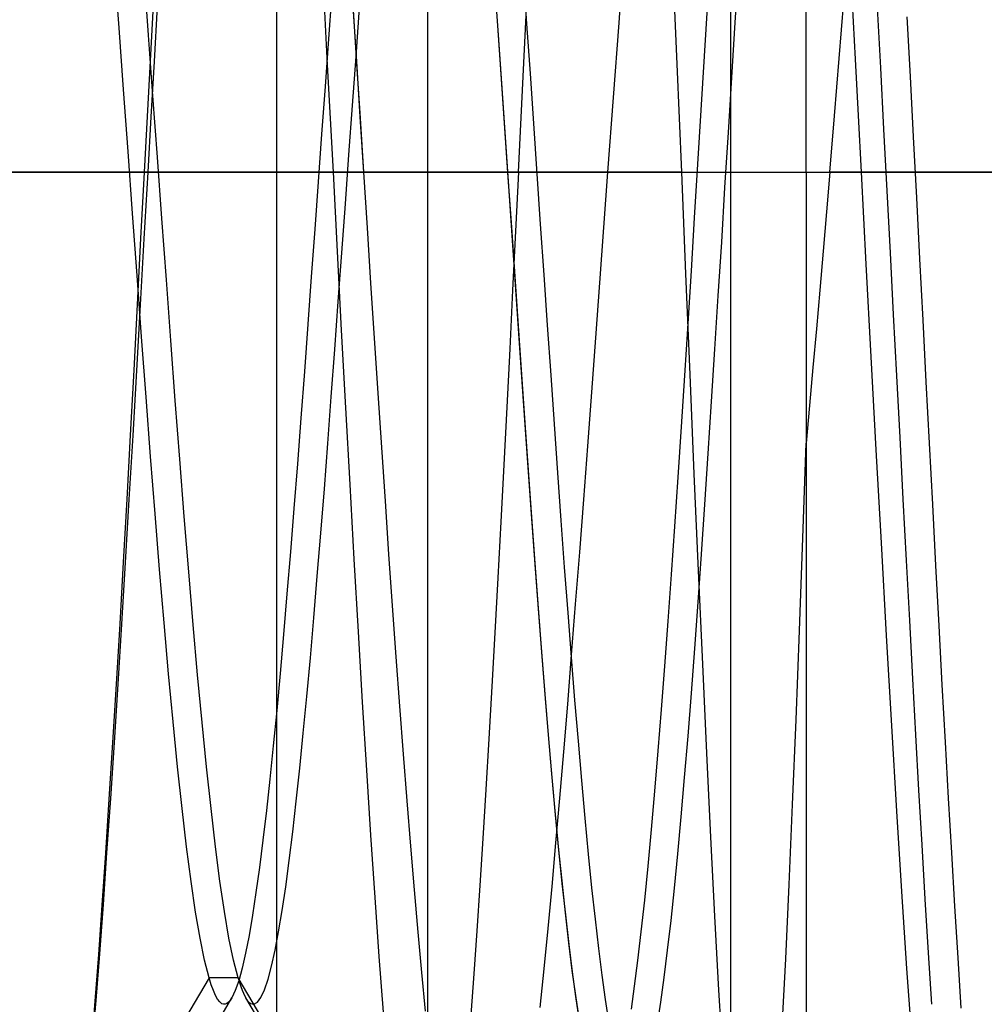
# Model space of a CAD drawing. Header units: millimetres. Extents: x 0 to 93, y -1.2 to 50.
# Tile 135 of 140: x 90.6 to 91.8, y 42.7 to 44. Entities that reach past the tile are written whole.
import ezdxf

# ---------------------------------------------------------------- set-up
doc = ezdxf.new("R2010")
doc.units = ezdxf.units.MM
doc.layers.add('MAIN-1', color=7, linetype='Continuous')
doc.layers.add('MAIN-2', color=7, linetype='Continuous')

msp = doc.modelspace()

# ---------------------------------------------------------------- linework, layer by layer
at = {"layer": 'MAIN-1'}
for p, q in [((90.9, 49.2), (90.9, 32.7)), ((91.1, 41.5), (91.1, 44.3)), ((90.9, 43.8), (91.1, 43.8)), ((91.4351, 43.8), (91.6, 43.8)), ((91.4351, 43.8), (91.6732, 43.8))]:
    msp.add_line(p, q, dxfattribs=at)
at = {"layer": 'MAIN-2'}
for p, q in [((91.5, 45.7), (91.5, 41.2)), ((91.6, 43.8), (91.6, 44.9851)), ((91.6, 43.8), (91.6, 44.9851)), ((91.3527, 43.9978), (91.3601, 44.096)), ((91.3527, 43.9978), (91.3601, 44.096)), ((90.692, 43.9909), (90.686, 44.0711)), ((90.692, 43.9909), (90.686, 44.0711)), ((91.5062, 43.9979), (91.5106, 44.0699)), ((91.5062, 43.9979), (91.5106, 44.0699)), ((90.7309, 43.9813), (90.725, 44.0605)), ((90.7309, 43.9813), (90.725, 44.0605)), ((91.226, 44.0611), (91.2306, 43.9961)), ((91.226, 44.0611), (91.2306, 43.9961)), ((91.1931, 43.9875), (91.1886, 44.0509)), ((90.9732, 44.0391), (90.9686, 43.9765)), ((90.9732, 44.0391), (90.9686, 43.9765)), ((91.1939, 43.9752), (91.1895, 44.0383)), ((90.7368, 44.021), (90.7329, 43.9476)), ((90.7368, 44.021), (90.7329, 43.9476)), ((90.7386, 43.9466), (90.7428, 44.0195)), ((90.7386, 43.9466), (90.7428, 44.0195)), ((91.0009, 44.0192), (91.0056, 43.9464)), ((91.0051, 43.9532), (91.0097, 44.0175)), ((91.0051, 43.9532), (91.0097, 44.0175)), ((91.4697, 44.0248), (91.4653, 43.9536)), ((91.4697, 44.0248), (91.4653, 43.9536)), ((91.6438, 43.9503), (91.6499, 44.0264)), ((91.6438, 43.9503), (91.6499, 44.0264)), ((91.6653, 43.9498), (91.6614, 44.0235)), ((91.6653, 43.9498), (91.6614, 44.0235)), ((91.6987, 43.9381), (91.6944, 44.0176)), ((91.6987, 43.9381), (91.6944, 44.0176)), ((90.9675, 43.9421), (90.9637, 44.0128)), ((90.9675, 43.9421), (90.9637, 44.0128)), ((91.0012, 44.0143), (91.0058, 43.9432)), ((91.2269, 43.9447), (91.2304, 44.0167)), ((91.2269, 43.9447), (91.2304, 44.0167)), ((91.426, 44.014), (91.429, 43.9429)), ((91.426, 44.014), (91.429, 43.9429)), ((91.7332, 44.0056), (91.7374, 43.9266)), ((91.7332, 44.0056), (91.7374, 43.9266)), ((91.2306, 43.9961), (91.2351, 43.9305)), ((91.2306, 43.9961), (91.2351, 43.9305)), ((91.3453, 43.899), (91.3527, 43.9978)), ((91.3453, 43.899), (91.3527, 43.9978)), ((91.5018, 43.9255), (91.5062, 43.9979)), ((91.5018, 43.9255), (91.5062, 43.9979)), ((90.6979, 43.9096), (90.692, 43.9909)), ((90.6979, 43.9096), (90.692, 43.9909)), ((90.7367, 43.9011), (90.7309, 43.9813)), ((90.7367, 43.9011), (90.7309, 43.9813)), ((91.1975, 43.9233), (91.1931, 43.9875)), ((90.9686, 43.9765), (90.9641, 43.9136)), ((90.9686, 43.9765), (90.9641, 43.9136)), ((91.1983, 43.9112), (91.1939, 43.9752)), ((91.0004, 43.8884), (91.0051, 43.9532)), ((91.0004, 43.8884), (91.0051, 43.9532)), ((91.4653, 43.9536), (91.461, 43.8822)), ((91.4653, 43.9536), (91.461, 43.8822)), ((90.7329, 43.9476), (90.729, 43.8739)), ((90.7329, 43.9476), (90.729, 43.8739)), ((90.7344, 43.8733), (90.7386, 43.9466)), ((90.7344, 43.8733), (90.7386, 43.9466)), ((90.9713, 43.8711), (90.9675, 43.9421)), ((90.9713, 43.8711), (90.9675, 43.9421)), ((91.0056, 43.9464), (91.0102, 43.8733)), ((91.0058, 43.9432), (91.0104, 43.8717)), ((91.2233, 43.8724), (91.2269, 43.9447)), ((91.2233, 43.8724), (91.2269, 43.9447)), ((91.429, 43.9429), (91.4321, 43.8715)), ((91.429, 43.9429), (91.4321, 43.8715)), ((91.6376, 43.8747), (91.6438, 43.9503)), ((91.6376, 43.8747), (91.6438, 43.9503)), ((91.6693, 43.8753), (91.6653, 43.9498)), ((91.6693, 43.8753), (91.6653, 43.9498)), ((91.2351, 43.9305), (91.2397, 43.8644)), ((91.2351, 43.9305), (91.2397, 43.8644)), ((91.7029, 43.8572), (91.6987, 43.9381)), ((91.7029, 43.8572), (91.6987, 43.9381)), ((91.7374, 43.9266), (91.7416, 43.8467)), ((91.7374, 43.9266), (91.7416, 43.8467)), ((90.9641, 43.9136), (90.9596, 43.8505)), ((90.9641, 43.9136), (90.9596, 43.8505)), ((91.202, 43.8583), (91.1975, 43.9233)), ((91.4973, 43.8527), (91.5018, 43.9255)), ((91.4973, 43.8527), (91.5018, 43.9255)), ((90.7039, 43.8276), (90.6979, 43.9096)), ((90.7039, 43.8276), (90.6979, 43.9096)), ((90.7426, 43.8201), (90.7367, 43.9011)), ((90.7426, 43.8201), (90.7367, 43.9011)), ((91.2028, 43.8466), (91.1983, 43.9112)), ((90.9957, 43.8233), (91.0004, 43.8884)), ((90.9957, 43.8233), (91.0004, 43.8884)), ((91.338, 43.8), (91.3453, 43.899)), ((91.338, 43.8), (91.3453, 43.899)), ((90.729, 43.8739), (90.725, 43.8)), ((90.729, 43.8739), (90.725, 43.8)), ((91.461, 43.8822), (91.4566, 43.8108)), ((91.461, 43.8822), (91.4566, 43.8108)), ((91.6313, 43.8), (91.6376, 43.8747)), ((91.6313, 43.8), (91.6376, 43.8747)), ((91.6732, 43.8), (91.6693, 43.8753)), ((91.6732, 43.8), (91.6693, 43.8753)), ((90.7302, 43.8), (90.7344, 43.8733)), ((90.7302, 43.8), (90.7344, 43.8733)), ((90.9751, 43.8), (90.9713, 43.8711)), ((90.9751, 43.8), (90.9713, 43.8711)), ((91.0102, 43.8733), (91.0149, 43.8)), ((91.0104, 43.8717), (91.0149, 43.8)), ((91.2198, 43.8), (91.2233, 43.8724)), ((91.2198, 43.8), (91.2233, 43.8724)), ((91.2397, 43.8644), (91.2442, 43.798)), ((91.2397, 43.8644), (91.2442, 43.798)), ((91.4321, 43.8715), (91.4351, 43.8)), ((91.4321, 43.8715), (91.4351, 43.8)), ((90.9596, 43.8505), (90.955, 43.7875)), ((90.9596, 43.8505), (90.955, 43.7875)), ((91.2064, 43.793), (91.202, 43.8583)), ((91.4928, 43.78), (91.4973, 43.8527)), ((91.4928, 43.78), (91.4973, 43.8527)), ((91.7072, 43.7756), (91.7029, 43.8572)), ((91.7072, 43.7756), (91.7029, 43.8572)), ((91.2072, 43.7816), (91.2028, 43.8466)), ((91.7416, 43.8467), (91.7458, 43.7663)), ((91.7416, 43.8467), (91.7458, 43.7663)), ((90.7098, 43.7455), (90.7039, 43.8276)), ((90.7098, 43.7455), (90.7039, 43.8276)), ((90.9911, 43.7583), (90.9957, 43.8233)), ((90.9911, 43.7583), (90.9957, 43.8233)), ((90.7485, 43.7389), (90.7426, 43.8201)), ((90.7485, 43.7389), (90.7426, 43.8201)), ((91.4566, 43.8108), (91.4522, 43.7399)), ((91.4566, 43.8108), (91.4522, 43.7399)), ((82.9, 43.8), (91.9, 43.8)), ((91.4351, 43.8), (82.9, 43.8)), ((89.7, 43.8), (90.9, 43.8)), ((89.7, 43.8), (91.1, 43.8)), ((89.7, 43.8), (91.9, 43.8)), ((89.7, 43.8), (91.4351, 43.8)), ((89.7, 43.8), (91.1, 43.8)), ((89.7, 43.8), (91.1, 43.8)), ((89.7, 43.8), (91.9, 43.8)), ((89.7, 43.8), (91.4351, 43.8)), ((90.725, 43.8), (90.7204, 43.7124)), ((90.725, 43.8), (90.7204, 43.7124)), ((90.7302, 43.8), (90.725, 43.8)), ((90.7302, 43.8), (90.725, 43.8)), ((90.7252, 43.7122), (90.7302, 43.8)), ((90.7252, 43.7122), (90.7302, 43.8)), ((90.9807, 43.6954), (90.9751, 43.8)), ((91.0149, 43.8), (90.9751, 43.8)), ((90.9807, 43.6954), (90.9751, 43.8)), ((91.0149, 43.8), (90.9751, 43.8)), ((91.0149, 43.8), (91.0197, 43.7267)), ((91.0149, 43.8), (91.0197, 43.7267)), ((91.2198, 43.8), (91.216, 43.7221)), ((91.2198, 43.8), (91.216, 43.7221)), ((91.338, 43.8), (91.2198, 43.8)), ((91.338, 43.8), (91.2198, 43.8)), ((91.2442, 43.798), (91.2487, 43.7312)), ((91.2442, 43.798), (91.2487, 43.7312)), ((91.3327, 43.7269), (91.338, 43.8)), ((91.3327, 43.7269), (91.338, 43.8)), ((91.4351, 43.8), (91.4407, 43.6659)), ((91.4351, 43.8), (91.4407, 43.6659)), ((91.6, 43.8), (91.9, 43.8)), ((91.6, 43.8), (91.6, 42.3)), ((91.6, 43.8), (91.6, 42.3)), ((91.6313, 43.8), (91.6269, 43.7478)), ((91.6313, 43.8), (91.6269, 43.7478)), ((92.9148, 43.8), (91.6313, 43.8)), ((92.9148, 43.8), (91.6313, 43.8)), ((91.9, 43.8), (91.6732, 43.8)), ((91.6732, 43.8), (91.9, 43.8)), ((91.6796, 43.6786), (91.6732, 43.8)), ((91.6796, 43.6786), (91.6732, 43.8)), ((90.955, 43.7875), (90.9505, 43.7246)), ((90.955, 43.7875), (90.9505, 43.7246)), ((91.2109, 43.7275), (91.2064, 43.793)), ((91.2116, 43.7165), (91.2072, 43.7816)), ((91.4884, 43.7078), (91.4928, 43.78)), ((91.4884, 43.7078), (91.4928, 43.78)), ((91.7115, 43.6937), (91.7072, 43.7756)), ((91.7115, 43.6937), (91.7072, 43.7756)), ((90.9864, 43.6935), (90.9911, 43.7583)), ((90.9864, 43.6935), (90.9911, 43.7583)), ((91.7458, 43.7663), (91.75, 43.6855)), ((91.7458, 43.7663), (91.75, 43.6855)), ((90.7158, 43.6636), (90.7098, 43.7455)), ((90.7158, 43.6636), (90.7098, 43.7455)), ((91.6269, 43.7478), (91.6225, 43.6958)), ((91.6269, 43.7478), (91.6225, 43.6958)), ((90.7544, 43.6579), (90.7485, 43.7389)), ((90.7544, 43.6579), (90.7485, 43.7389)), ((91.2487, 43.7312), (91.2533, 43.6643)), ((91.2487, 43.7312), (91.2533, 43.6643)), ((91.4522, 43.7399), (91.4479, 43.6696)), ((91.4522, 43.7399), (91.4479, 43.6696)), ((90.9505, 43.7246), (90.946, 43.6618)), ((90.9505, 43.7246), (90.946, 43.6618)), ((91.0197, 43.7267), (91.0244, 43.6535)), ((91.0197, 43.7267), (91.0244, 43.6535)), ((91.2153, 43.6621), (91.2109, 43.7275)), ((91.216, 43.7221), (91.2121, 43.6442)), ((91.216, 43.7221), (91.2121, 43.6442)), ((91.3273, 43.6539), (91.3327, 43.7269)), ((91.3273, 43.6539), (91.3327, 43.7269)), ((90.7204, 43.7124), (90.7158, 43.625)), ((90.7204, 43.7124), (90.7158, 43.625)), ((90.7202, 43.6247), (90.7252, 43.7122)), ((90.7202, 43.6247), (90.7252, 43.7122)), ((91.216, 43.6515), (91.2116, 43.7165)), ((91.4839, 43.6365), (91.4884, 43.7078)), ((91.4839, 43.6365), (91.4884, 43.7078)), ((90.9861, 43.5914), (90.9807, 43.6954)), ((90.9861, 43.5914), (90.9807, 43.6954)), ((90.9817, 43.6292), (90.9864, 43.6935)), ((90.9817, 43.6292), (90.9864, 43.6935)), ((91.6225, 43.6958), (91.6181, 43.6441)), ((91.6225, 43.6958), (91.6181, 43.6441)), ((91.7157, 43.6121), (91.7115, 43.6937)), ((91.7157, 43.6121), (91.7115, 43.6937)), ((91.6861, 43.556), (91.6796, 43.6786)), ((91.6861, 43.556), (91.6796, 43.6786)), ((91.75, 43.6855), (91.7542, 43.6044)), ((91.75, 43.6855), (91.7542, 43.6044)), ((91.4407, 43.6659), (91.4462, 43.5326)), ((91.4407, 43.6659), (91.4462, 43.5326)), ((91.4479, 43.6696), (91.4435, 43.5999)), ((91.4479, 43.6696), (91.4435, 43.5999)), ((90.7217, 43.5825), (90.7158, 43.6636)), ((90.7217, 43.5825), (90.7158, 43.6636)), ((90.7603, 43.5775), (90.7544, 43.6579)), ((90.7603, 43.5775), (90.7544, 43.6579)), ((90.946, 43.6618), (90.9414, 43.599)), ((90.946, 43.6618), (90.9414, 43.599)), ((91.0244, 43.6535), (91.0292, 43.5805)), ((91.0244, 43.6535), (91.0292, 43.5805)), ((91.2198, 43.5971), (91.2153, 43.6621)), ((91.2533, 43.6643), (91.2578, 43.5978)), ((91.2533, 43.6643), (91.2578, 43.5978)), ((91.322, 43.5813), (91.3273, 43.6539)), ((91.322, 43.5813), (91.3273, 43.6539)), ((91.2121, 43.6442), (91.2083, 43.5667)), ((91.2121, 43.6442), (91.2083, 43.5667)), ((91.2205, 43.587), (91.216, 43.6515)), ((91.6181, 43.6441), (91.6136, 43.5929)), ((91.6181, 43.6441), (91.6136, 43.5929)), ((90.9771, 43.5656), (90.9817, 43.6292)), ((90.9771, 43.5656), (90.9817, 43.6292)), ((91.4795, 43.5662), (91.4839, 43.6365)), ((91.4795, 43.5662), (91.4839, 43.6365)), ((90.7158, 43.625), (90.7112, 43.5383)), ((90.7158, 43.625), (90.7112, 43.5383)), ((90.7152, 43.5379), (90.7202, 43.6247)), ((90.7152, 43.5379), (90.7202, 43.6247)), ((91.7199, 43.5307), (91.7157, 43.6121)), ((91.7199, 43.5307), (91.7157, 43.6121)), ((91.7542, 43.6044), (91.7584, 43.5231)), ((91.7542, 43.6044), (91.7584, 43.5231)), ((90.9414, 43.599), (90.9368, 43.5367)), ((90.9414, 43.599), (90.9368, 43.5367)), ((90.9916, 43.4885), (90.9861, 43.5914)), ((90.9916, 43.4885), (90.9861, 43.5914)), ((91.2242, 43.5326), (91.2198, 43.5971)), ((91.2578, 43.5978), (91.2624, 43.5318)), ((91.2578, 43.5978), (91.2624, 43.5318)), ((91.4435, 43.5999), (91.4392, 43.5312)), ((91.4435, 43.5999), (91.4392, 43.5312)), ((91.6136, 43.5929), (91.6091, 43.5421)), ((91.6136, 43.5929), (91.6091, 43.5421)), ((90.7277, 43.5026), (90.7217, 43.5825)), ((90.7277, 43.5026), (90.7217, 43.5825)), ((90.7662, 43.4982), (90.7603, 43.5775)), ((90.7662, 43.4982), (90.7603, 43.5775)), ((91.0292, 43.5805), (91.0339, 43.508)), ((91.0292, 43.5805), (91.0339, 43.508)), ((91.2249, 43.5231), (91.2205, 43.587)), ((91.3167, 43.5092), (91.322, 43.5813)), ((91.3167, 43.5092), (91.322, 43.5813)), ((90.9724, 43.503), (90.9771, 43.5656)), ((90.9724, 43.503), (90.9771, 43.5656)), ((91.2083, 43.5667), (91.2044, 43.4896)), ((91.2083, 43.5667), (91.2044, 43.4896)), ((91.4751, 43.4968), (91.4795, 43.5662)), ((91.4751, 43.4968), (91.4795, 43.5662)), ((91.6928, 43.433), (91.6861, 43.556)), ((91.6928, 43.433), (91.6861, 43.556)), ((90.7112, 43.5383), (90.7066, 43.4526)), ((90.7112, 43.5383), (90.7066, 43.4526)), ((90.7103, 43.4521), (90.7152, 43.5379)), ((90.7103, 43.4521), (90.7152, 43.5379)), ((90.9368, 43.5367), (90.9322, 43.475)), ((90.9368, 43.5367), (90.9322, 43.475)), ((91.6091, 43.5421), (91.6045, 43.4918)), ((91.6091, 43.5421), (91.6045, 43.4918)), ((91.2286, 43.4689), (91.2242, 43.5326)), ((91.2292, 43.4599), (91.2249, 43.5231)), ((91.2624, 43.5318), (91.2669, 43.4668)), ((91.2624, 43.5318), (91.2669, 43.4668)), ((91.4392, 43.5312), (91.4348, 43.4634)), ((91.4392, 43.5312), (91.4348, 43.4634)), ((91.4462, 43.5326), (91.4518, 43.4013)), ((91.4462, 43.5326), (91.4518, 43.4013)), ((91.7242, 43.4492), (91.7199, 43.5307)), ((91.7242, 43.4492), (91.7199, 43.5307)), ((91.7584, 43.5231), (91.7627, 43.4419)), ((91.7584, 43.5231), (91.7627, 43.4419)), ((90.7336, 43.4244), (90.7277, 43.5026)), ((90.7336, 43.4244), (90.7277, 43.5026)), ((90.7721, 43.4205), (90.7662, 43.4982)), ((90.7721, 43.4205), (90.7662, 43.4982)), ((90.9678, 43.4416), (90.9724, 43.503)), ((90.9678, 43.4416), (90.9724, 43.503)), ((91.0339, 43.508), (91.0387, 43.4361)), ((91.0339, 43.508), (91.0387, 43.4361)), ((91.3113, 43.4378), (91.3167, 43.5092)), ((91.3113, 43.4378), (91.3167, 43.5092)), ((91.4706, 43.4282), (91.4751, 43.4968)), ((91.4706, 43.4282), (91.4751, 43.4968)), ((90.9972, 43.3873), (90.9916, 43.4885)), ((90.9972, 43.3873), (90.9916, 43.4885)), ((91.2044, 43.4896), (91.2004, 43.4133)), ((91.2044, 43.4896), (91.2004, 43.4133)), ((91.6045, 43.4918), (91.6, 43.442)), ((91.6045, 43.4918), (91.6, 43.442)), ((90.9322, 43.475), (90.9276, 43.4146)), ((90.9322, 43.475), (90.9276, 43.4146)), ((91.233, 43.4061), (91.2286, 43.4689)), ((91.2336, 43.3975), (91.2292, 43.4599)), ((91.2669, 43.4668), (91.2714, 43.4027)), ((91.2669, 43.4668), (91.2714, 43.4027)), ((91.4348, 43.4634), (91.4304, 43.3969)), ((91.4348, 43.4634), (91.4304, 43.3969)), ((90.7066, 43.4526), (90.7021, 43.3679)), ((90.7066, 43.4526), (90.7021, 43.3679)), ((90.7054, 43.3675), (90.7103, 43.4521)), ((90.7054, 43.3675), (90.7103, 43.4521)), ((91.7284, 43.3676), (91.7242, 43.4492)), ((91.7284, 43.3676), (91.7242, 43.4492)), ((90.9632, 43.3815), (90.9678, 43.4416)), ((90.9632, 43.3815), (90.9678, 43.4416)), ((91.0387, 43.4361), (91.0434, 43.3651)), ((91.0387, 43.4361), (91.0434, 43.3651)), ((91.306, 43.3672), (91.3113, 43.4378)), ((91.306, 43.3672), (91.3113, 43.4378)), ((91.5956, 43.3163), (91.6, 43.442)), ((91.5956, 43.3163), (91.6, 43.442)), ((91.6995, 43.31), (91.6928, 43.433)), ((91.6995, 43.31), (91.6928, 43.433)), ((91.7627, 43.4419), (91.7669, 43.3608)), ((91.7627, 43.4419), (91.7669, 43.3608)), ((90.7395, 43.3483), (90.7336, 43.4244)), ((90.7395, 43.3483), (90.7336, 43.4244)), ((90.778, 43.3448), (90.7721, 43.4205)), ((90.778, 43.3448), (90.7721, 43.4205)), ((91.4661, 43.3608), (91.4706, 43.4282)), ((91.4661, 43.3608), (91.4706, 43.4282)), ((90.9276, 43.4146), (90.923, 43.3556)), ((90.9276, 43.4146), (90.923, 43.3556)), ((91.2004, 43.4133), (91.1965, 43.3379)), ((91.2004, 43.4133), (91.1965, 43.3379)), ((91.2375, 43.3442), (91.233, 43.4061)), ((91.238, 43.3362), (91.2336, 43.3975)), ((91.2714, 43.4027), (91.2759, 43.3396)), ((91.2714, 43.4027), (91.2759, 43.3396)), ((91.4304, 43.3969), (91.426, 43.3317)), ((91.4304, 43.3969), (91.426, 43.3317)), ((91.4518, 43.4013), (91.4574, 43.2732)), ((91.4518, 43.4013), (91.4574, 43.2732)), ((90.9585, 43.3229), (90.9632, 43.3815)), ((90.9585, 43.3229), (90.9632, 43.3815)), ((91.0027, 43.2883), (90.9972, 43.3873)), ((91.0027, 43.2883), (90.9972, 43.3873)), ((90.7021, 43.3679), (90.6974, 43.2846)), ((90.7021, 43.3679), (90.6974, 43.2846)), ((90.7005, 43.2842), (90.7054, 43.3675)), ((90.7005, 43.2842), (90.7054, 43.3675)), ((91.3007, 43.2976), (91.306, 43.3672)), ((91.3007, 43.2976), (91.306, 43.3672)), ((91.7327, 43.2866), (91.7284, 43.3676)), ((91.7327, 43.2866), (91.7284, 43.3676)), ((90.923, 43.3556), (90.9184, 43.2982)), ((90.923, 43.3556), (90.9184, 43.2982)), ((91.0434, 43.3651), (91.0482, 43.2952)), ((91.0434, 43.3651), (91.0482, 43.2952)), ((91.4617, 43.2951), (91.4661, 43.3608)), ((91.4617, 43.2951), (91.4661, 43.3608)), ((91.7669, 43.3608), (91.7712, 43.2802)), ((91.7669, 43.3608), (91.7712, 43.2802)), ((90.7455, 43.2747), (90.7395, 43.3483)), ((90.7455, 43.2747), (90.7395, 43.3483)), ((90.7839, 43.2717), (90.778, 43.3448)), ((90.7839, 43.2717), (90.778, 43.3448)), ((91.2419, 43.2834), (91.2375, 43.3442)), ((91.1965, 43.3379), (91.1926, 43.2637)), ((91.1965, 43.3379), (91.1926, 43.2637)), ((91.2425, 43.2759), (91.238, 43.3362)), ((91.2759, 43.3396), (91.2804, 43.2778)), ((91.2759, 43.3396), (91.2804, 43.2778)), ((91.426, 43.3317), (91.4217, 43.2682)), ((91.426, 43.3317), (91.4217, 43.2682)), ((90.9539, 43.266), (90.9585, 43.3229)), ((90.9539, 43.266), (90.9585, 43.3229)), ((91.5912, 43.1941), (91.5956, 43.3163)), ((91.5912, 43.1941), (91.5956, 43.3163)), ((91.7063, 43.1874), (91.6995, 43.31)), ((91.7063, 43.1874), (91.6995, 43.31)), ((90.9184, 43.2982), (90.9138, 43.2426)), ((90.9184, 43.2982), (90.9138, 43.2426)), ((91.0082, 43.1922), (91.0027, 43.2883)), ((91.0082, 43.1922), (91.0027, 43.2883)), ((91.0482, 43.2952), (91.053, 43.2266)), ((91.0482, 43.2952), (91.053, 43.2266)), ((91.2954, 43.2291), (91.3007, 43.2976)), ((91.2954, 43.2291), (91.3007, 43.2976)), ((91.4572, 43.2316), (91.4617, 43.2951)), ((91.4572, 43.2316), (91.4617, 43.2951)), ((90.6974, 43.2846), (90.6927, 43.2029)), ((90.6974, 43.2846), (90.6927, 43.2029)), ((90.6955, 43.2026), (90.7005, 43.2842)), ((90.6955, 43.2026), (90.7005, 43.2842)), ((91.2464, 43.2239), (91.2419, 43.2834)), ((91.2469, 43.2169), (91.2425, 43.2759)), ((91.2804, 43.2778), (91.285, 43.2174)), ((91.2804, 43.2778), (91.285, 43.2174)), ((91.7369, 43.2072), (91.7327, 43.2866)), ((91.7369, 43.2072), (91.7327, 43.2866)), ((91.7712, 43.2802), (91.7754, 43.2005)), ((91.7712, 43.2802), (91.7754, 43.2005)), ((90.7514, 43.2042), (90.7455, 43.2747)), ((90.7514, 43.2042), (90.7455, 43.2747)), ((90.7898, 43.2018), (90.7839, 43.2717)), ((90.7898, 43.2018), (90.7839, 43.2717)), ((90.9493, 43.211), (90.9539, 43.266)), ((90.9493, 43.211), (90.9539, 43.266)), ((91.1926, 43.2637), (91.1886, 43.191)), ((91.1926, 43.2637), (91.1886, 43.191)), ((91.4217, 43.2682), (91.4173, 43.2065)), ((91.4217, 43.2682), (91.4173, 43.2065)), ((91.4574, 43.2732), (91.4629, 43.1496)), ((91.4574, 43.2732), (91.4629, 43.1496)), ((90.9138, 43.2426), (90.9093, 43.189)), ((90.9138, 43.2426), (90.9093, 43.189)), ((91.053, 43.2266), (91.0578, 43.1595)), ((91.053, 43.2266), (91.0578, 43.1595)), ((91.2508, 43.166), (91.2464, 43.2239)), ((91.2901, 43.1621), (91.2954, 43.2291)), ((91.2901, 43.1621), (91.2954, 43.2291)), ((91.4528, 43.1703), (91.4572, 43.2316)), ((91.4528, 43.1703), (91.4572, 43.2316)), ((90.9447, 43.158), (90.9493, 43.211)), ((90.9447, 43.158), (90.9493, 43.211)), ((91.2513, 43.1596), (91.2469, 43.2169)), ((91.285, 43.2174), (91.2895, 43.1588)), ((91.285, 43.2174), (91.2895, 43.1588)), ((90.6927, 43.2029), (90.688, 43.1232)), ((90.6927, 43.2029), (90.688, 43.1232)), ((90.6906, 43.1231), (90.6955, 43.2026)), ((90.6906, 43.1231), (90.6955, 43.2026)), ((90.7574, 43.137), (90.7514, 43.2042)), ((90.7574, 43.137), (90.7514, 43.2042)), ((90.7957, 43.1354), (90.7898, 43.2018)), ((90.7957, 43.1354), (90.7898, 43.2018)), ((91.4173, 43.2065), (91.4129, 43.1471)), ((91.4173, 43.2065), (91.4129, 43.1471)), ((91.7411, 43.1304), (91.7369, 43.2072)), ((91.7411, 43.1304), (91.7369, 43.2072)), ((91.7754, 43.2005), (91.7796, 43.1225)), ((91.7754, 43.2005), (91.7796, 43.1225)), ((90.9093, 43.189), (90.9047, 43.1375)), ((90.9093, 43.189), (90.9047, 43.1375)), ((91.0137, 43.0992), (91.0082, 43.1922)), ((91.0137, 43.0992), (91.0082, 43.1922)), ((91.1886, 43.191), (91.1847, 43.1199)), ((91.1886, 43.191), (91.1847, 43.1199)), ((91.5867, 43.0762), (91.5912, 43.1941)), ((91.5867, 43.0762), (91.5912, 43.1941)), ((91.7132, 43.0681), (91.7063, 43.1874)), ((91.7132, 43.0681), (91.7063, 43.1874)), ((90.94, 43.1071), (90.9447, 43.158)), ((90.94, 43.1071), (90.9447, 43.158)), ((91.0578, 43.1595), (91.0626, 43.0941)), ((91.0578, 43.1595), (91.0626, 43.0941)), ((91.2552, 43.11), (91.2508, 43.166)), ((91.2557, 43.1042), (91.2513, 43.1596)), ((91.2849, 43.0968), (91.2901, 43.1621)), ((91.2849, 43.0968), (91.2901, 43.1621)), ((91.2895, 43.1588), (91.294, 43.1022)), ((91.2895, 43.1588), (91.294, 43.1022)), ((91.4483, 43.1112), (91.4528, 43.1703)), ((91.4483, 43.1112), (91.4528, 43.1703)), ((91.4129, 43.1471), (91.4085, 43.0899)), ((91.4129, 43.1471), (91.4085, 43.0899)), ((91.4629, 43.1496), (91.4683, 43.0319)), ((91.4629, 43.1496), (91.4683, 43.0319)), ((90.7633, 43.0734), (90.7574, 43.137)), ((90.7633, 43.0734), (90.7574, 43.137)), ((90.8016, 43.0726), (90.7957, 43.1354)), ((90.8016, 43.0726), (90.7957, 43.1354)), ((90.9047, 43.1375), (90.9002, 43.0883)), ((90.9047, 43.1375), (90.9002, 43.0883)), ((90.688, 43.1232), (90.6832, 43.0459)), ((90.688, 43.1232), (90.6832, 43.0459)), ((90.6857, 43.0461), (90.6906, 43.1231)), ((90.6857, 43.0461), (90.6906, 43.1231)), ((91.1847, 43.1199), (91.1808, 43.0508)), ((91.1847, 43.1199), (91.1808, 43.0508)), ((91.7452, 43.056), (91.7411, 43.1304)), ((91.7452, 43.056), (91.7411, 43.1304)), ((91.7796, 43.1225), (91.7838, 43.0464)), ((91.7796, 43.1225), (91.7838, 43.0464)), ((90.9354, 43.0585), (90.94, 43.1071)), ((90.9354, 43.0585), (90.94, 43.1071)), ((91.2597, 43.0563), (91.2552, 43.11)), ((91.4439, 43.0543), (91.4483, 43.1112)), ((91.4439, 43.0543), (91.4483, 43.1112)), ((91.0192, 43.0096), (91.0137, 43.0992)), ((91.0192, 43.0096), (91.0137, 43.0992)), ((91.0626, 43.0941), (91.0674, 43.0305)), ((91.0626, 43.0941), (91.0674, 43.0305)), ((91.2601, 43.051), (91.2557, 43.1042)), ((91.2797, 43.0337), (91.2849, 43.0968)), ((91.2797, 43.0337), (91.2849, 43.0968)), ((91.294, 43.1022), (91.2985, 43.0478)), ((91.294, 43.1022), (91.2985, 43.0478)), ((90.9002, 43.0883), (90.8956, 43.0417)), ((90.9002, 43.0883), (90.8956, 43.0417)), ((91.4085, 43.0899), (91.4042, 43.0349)), ((91.4085, 43.0899), (91.4042, 43.0349)), ((90.7692, 43.0138), (90.7633, 43.0734)), ((90.7692, 43.0138), (90.7633, 43.0734)), ((90.8075, 43.0137), (90.8016, 43.0726)), ((90.8075, 43.0137), (90.8016, 43.0726)), ((91.5821, 42.9639), (91.5867, 43.0762)), ((91.5821, 42.9639), (91.5867, 43.0762)), ((91.7199, 42.9554), (91.7132, 43.0681)), ((91.7199, 42.9554), (91.7132, 43.0681)), ((90.9308, 43.0123), (90.9354, 43.0585)), ((90.9308, 43.0123), (90.9354, 43.0585)), ((91.2641, 43.0047), (91.2597, 43.0563)), ((91.4394, 42.9998), (91.4439, 43.0543)), ((91.4394, 42.9998), (91.4439, 43.0543)), ((91.7492, 42.9832), (91.7452, 43.056)), ((91.7492, 42.9832), (91.7452, 43.056)), ((90.6832, 43.0459), (90.6785, 42.9713)), ((90.6832, 43.0459), (90.6785, 42.9713)), ((90.6808, 42.9718), (90.6857, 43.0461)), ((90.6808, 42.9718), (90.6857, 43.0461)), ((90.8956, 43.0417), (90.8911, 42.9975)), ((90.8956, 43.0417), (90.8911, 42.9975)), ((91.1808, 43.0508), (91.1768, 42.9837)), ((91.1808, 43.0508), (91.1768, 42.9837)), ((91.2645, 43), (91.2601, 43.051)), ((91.2985, 43.0478), (91.303, 42.9956)), ((91.2985, 43.0478), (91.303, 42.9956)), ((91.7838, 43.0464), (91.788, 42.9723)), ((91.7838, 43.0464), (91.788, 42.9723)), ((91.0674, 43.0305), (91.0722, 42.9688)), ((91.0674, 43.0305), (91.0722, 42.9688)), ((91.2745, 42.9725), (91.2797, 43.0337)), ((91.2745, 42.9725), (91.2797, 43.0337)), ((91.4042, 43.0349), (91.3997, 42.9819)), ((91.4042, 43.0349), (91.3997, 42.9819)), ((91.4683, 43.0319), (91.4737, 42.9208)), ((91.4683, 43.0319), (91.4737, 42.9208)), ((90.7752, 42.9586), (90.7692, 43.0138)), ((90.7752, 42.9586), (90.7692, 43.0138)), ((90.8134, 42.9587), (90.8075, 43.0137)), ((90.8134, 42.9587), (90.8075, 43.0137)), ((90.9261, 42.9687), (90.9308, 43.0123)), ((90.9261, 42.9687), (90.9308, 43.0123)), ((91.0247, 42.9235), (91.0192, 43.0096)), ((91.0247, 42.9235), (91.0192, 43.0096)), ((91.2685, 42.9552), (91.2641, 43.0047)), ((90.8911, 42.9975), (90.8866, 42.956)), ((90.8911, 42.9975), (90.8866, 42.956)), ((91.2689, 42.951), (91.2645, 43)), ((91.303, 42.9956), (91.3075, 42.9458)), ((91.303, 42.9956), (91.3075, 42.9458)), ((91.4349, 42.9479), (91.4394, 42.9998)), ((91.4349, 42.9479), (91.4394, 42.9998)), ((91.1768, 42.9837), (91.1729, 42.919)), ((91.1768, 42.9837), (91.1729, 42.919)), ((91.3997, 42.9819), (91.3952, 42.931)), ((91.3997, 42.9819), (91.3952, 42.931)), ((91.7534, 42.9108), (91.7492, 42.9832)), ((91.7534, 42.9108), (91.7492, 42.9832)), ((90.6785, 42.9713), (90.6738, 42.8996)), ((90.6785, 42.9713), (90.6738, 42.8996)), ((90.6759, 42.9003), (90.6808, 42.9718)), ((90.6759, 42.9003), (90.6808, 42.9718)), ((90.9214, 42.9279), (90.9261, 42.9687)), ((90.9214, 42.9279), (90.9261, 42.9687)), ((91.0722, 42.9688), (91.077, 42.909)), ((91.0722, 42.9688), (91.077, 42.909)), ((91.2693, 42.9133), (91.2745, 42.9725)), ((91.2693, 42.9133), (91.2745, 42.9725)), ((91.5776, 42.8582), (91.5821, 42.9639)), ((91.5776, 42.8582), (91.5821, 42.9639)), ((91.788, 42.9723), (91.7921, 42.9)), ((91.788, 42.9723), (91.7921, 42.9)), ((90.7811, 42.908), (90.7752, 42.9586)), ((90.7811, 42.908), (90.7752, 42.9586)), ((90.8193, 42.9083), (90.8134, 42.9587)), ((90.8193, 42.9083), (90.8134, 42.9587)), ((90.8866, 42.956), (90.882, 42.917)), ((90.8866, 42.956), (90.882, 42.917)), ((91.2729, 42.908), (91.2685, 42.9552)), ((91.2733, 42.9043), (91.2689, 42.951)), ((91.7266, 42.8492), (91.7199, 42.9554)), ((91.7266, 42.8492), (91.7199, 42.9554)), ((91.3075, 42.9458), (91.312, 42.8985)), ((91.3075, 42.9458), (91.312, 42.8985)), ((91.4304, 42.899), (91.4349, 42.9479)), ((91.4304, 42.899), (91.4349, 42.9479)), ((90.9167, 42.89), (90.9214, 42.9279)), ((90.9167, 42.89), (90.9214, 42.9279)), ((91.0302, 42.8412), (91.0247, 42.9235)), ((91.0302, 42.8412), (91.0247, 42.9235)), ((91.3952, 42.931), (91.3907, 42.8827)), ((91.3952, 42.931), (91.3907, 42.8827)), ((90.882, 42.917), (90.8774, 42.8809)), ((90.882, 42.917), (90.8774, 42.8809)), ((91.1729, 42.919), (91.1689, 42.8568)), ((91.1729, 42.919), (91.1689, 42.8568)), ((91.2642, 42.8558), (91.2693, 42.9133)), ((91.2642, 42.8558), (91.2693, 42.9133)), ((91.4737, 42.9208), (91.4791, 42.8163)), ((91.4737, 42.9208), (91.4791, 42.8163)), ((91.7576, 42.8387), (91.7534, 42.9108)), ((91.7576, 42.8387), (91.7534, 42.9108)), ((90.6738, 42.8996), (90.6692, 42.831)), ((90.6738, 42.8996), (90.6692, 42.831)), ((90.6711, 42.8319), (90.6759, 42.9003)), ((90.6711, 42.8319), (90.6759, 42.9003)), ((90.7871, 42.8623), (90.7811, 42.908)), ((90.7871, 42.8623), (90.7811, 42.908)), ((90.8252, 42.8627), (90.8193, 42.9083)), ((90.8252, 42.8627), (90.8193, 42.9083)), ((91.077, 42.909), (91.0818, 42.8512)), ((91.077, 42.909), (91.0818, 42.8512)), ((91.2774, 42.8631), (91.2729, 42.908)), ((91.2777, 42.8598), (91.2733, 42.9043)), ((91.312, 42.8985), (91.3165, 42.8539)), ((91.312, 42.8985), (91.3165, 42.8539)), ((91.4259, 42.8533), (91.4304, 42.899)), ((91.4259, 42.8533), (91.4304, 42.899)), ((91.7921, 42.9), (91.7963, 42.8296)), ((91.7921, 42.9), (91.7963, 42.8296)), ((90.9121, 42.8553), (90.9167, 42.89)), ((90.9121, 42.8553), (90.9167, 42.89)), ((90.8774, 42.8809), (90.8728, 42.8476)), ((90.8774, 42.8809), (90.8728, 42.8476)), ((91.3907, 42.8827), (91.3862, 42.8374)), ((91.3907, 42.8827), (91.3862, 42.8374)), ((90.793, 42.8219), (90.7871, 42.8623)), ((90.793, 42.8219), (90.7871, 42.8623)), ((90.8312, 42.8224), (90.8252, 42.8627)), ((90.8312, 42.8224), (90.8252, 42.8627)), ((91.2819, 42.8207), (91.2774, 42.8631)), ((91.2822, 42.818), (91.2777, 42.8598)), ((90.8728, 42.8476), (90.8683, 42.8176)), ((90.8728, 42.8476), (90.8683, 42.8176)), ((90.9074, 42.8239), (90.9121, 42.8553)), ((90.9074, 42.8239), (90.9121, 42.8553)), ((91.0818, 42.8512), (91.0866, 42.7954)), ((91.0818, 42.8512), (91.0866, 42.7954)), ((91.1689, 42.8568), (91.1649, 42.7971)), ((91.1689, 42.8568), (91.1649, 42.7971)), ((91.259, 42.8001), (91.2642, 42.8558)), ((91.259, 42.8001), (91.2642, 42.8558)), ((91.3165, 42.8539), (91.321, 42.8123)), ((91.3165, 42.8539), (91.321, 42.8123)), ((91.4215, 42.8108), (91.4259, 42.8533)), ((91.4215, 42.8108), (91.4259, 42.8533)), ((91.573, 42.7602), (91.5776, 42.8582)), ((91.573, 42.7602), (91.5776, 42.8582)), ((91.7333, 42.7472), (91.7266, 42.8492)), ((91.7333, 42.7472), (91.7266, 42.8492)), ((91.0357, 42.763), (91.0302, 42.8412)), ((91.0357, 42.763), (91.0302, 42.8412)), ((91.3862, 42.8374), (91.3817, 42.7958)), ((91.3862, 42.8374), (91.3817, 42.7958)), ((91.7619, 42.7679), (91.7576, 42.8387)), ((91.7619, 42.7679), (91.7576, 42.8387)), ((90.6692, 42.831), (90.6646, 42.7657)), ((90.6692, 42.831), (90.6646, 42.7657)), ((90.6663, 42.7667), (90.6711, 42.8319)), ((90.6663, 42.7667), (90.6711, 42.8319)), ((90.799, 42.7872), (90.793, 42.8219)), ((90.799, 42.7872), (90.793, 42.8219)), ((90.8371, 42.7875), (90.8312, 42.8224)), ((90.8371, 42.7875), (90.8312, 42.8224)), ((90.9027, 42.7959), (90.9074, 42.8239)), ((90.9027, 42.7959), (90.9074, 42.8239)), ((91.2864, 42.7812), (91.2819, 42.8207)), ((91.7963, 42.8296), (91.8005, 42.7612)), ((91.7963, 42.8296), (91.8005, 42.7612)), ((90.8683, 42.8176), (90.8637, 42.7909)), ((90.8683, 42.8176), (90.8637, 42.7909)), ((91.2867, 42.7789), (91.2822, 42.818)), ((91.321, 42.8123), (91.3254, 42.7738)), ((91.321, 42.8123), (91.3254, 42.7738)), ((91.417, 42.7715), (91.4215, 42.8108)), ((91.417, 42.7715), (91.4215, 42.8108)), ((91.4791, 42.8163), (91.4844, 42.7188)), ((91.4791, 42.8163), (91.4844, 42.7188)), ((90.8981, 42.7714), (90.9027, 42.7959)), ((90.8981, 42.7714), (90.9027, 42.7959)), ((91.0866, 42.7954), (91.0915, 42.7419)), ((91.0866, 42.7954), (91.0915, 42.7419)), ((91.1649, 42.7971), (91.1609, 42.7402)), ((91.1649, 42.7971), (91.1609, 42.7402)), ((91.2537, 42.7466), (91.259, 42.8001)), ((91.2537, 42.7466), (91.259, 42.8001)), ((91.3817, 42.7958), (91.3773, 42.758)), ((91.3817, 42.7958), (91.3773, 42.758)), ((90.805, 42.7581), (90.799, 42.7872)), ((90.805, 42.7581), (90.799, 42.7872)), ((90.8431, 42.7583), (90.8371, 42.7875)), ((90.8431, 42.7583), (90.8371, 42.7875)), ((90.8637, 42.7909), (90.8592, 42.7676)), ((90.8637, 42.7909), (90.8592, 42.7676)), ((91.291, 42.7448), (91.2864, 42.7812)), ((90.8592, 42.7676), (90.8546, 42.7476)), ((90.8592, 42.7676), (90.8546, 42.7476)), ((90.8934, 42.7504), (90.8981, 42.7714)), ((90.8934, 42.7504), (90.8981, 42.7714)), ((91.2912, 42.7428), (91.2867, 42.7789)), ((91.3254, 42.7738), (91.3299, 42.7385)), ((91.3254, 42.7738), (91.3299, 42.7385)), ((91.4126, 42.7355), (91.417, 42.7715)), ((91.4126, 42.7355), (91.417, 42.7715)), ((91.7662, 42.6999), (91.7619, 42.7679)), ((91.7662, 42.6999), (91.7619, 42.7679)), ((90.6646, 42.7657), (90.66, 42.704)), ((90.6646, 42.7657), (90.66, 42.704)), ((90.6615, 42.7048), (90.6663, 42.7667)), ((90.6615, 42.7048), (90.6663, 42.7667)), ((90.8109, 42.7348), (90.805, 42.7581)), ((90.8109, 42.7348), (90.805, 42.7581)), ((90.8492, 42.7348), (90.8431, 42.7583)), ((90.8492, 42.7348), (90.8431, 42.7583)), ((91.0413, 42.6897), (91.0357, 42.763)), ((91.0413, 42.6897), (91.0357, 42.763)), ((91.3773, 42.758), (91.3729, 42.7239)), ((91.3773, 42.758), (91.3729, 42.7239)), ((91.5684, 42.6706), (91.573, 42.7602)), ((91.5684, 42.6706), (91.573, 42.7602)), ((91.8005, 42.7612), (91.8046, 42.695)), ((91.8005, 42.7612), (91.8046, 42.695)), ((90.8546, 42.7476), (90.8501, 42.7311)), ((90.8546, 42.7476), (90.8501, 42.7311)), ((90.8888, 42.733), (90.8934, 42.7504)), ((90.8888, 42.733), (90.8934, 42.7504)), ((91.0915, 42.7419), (91.0964, 42.6907)), ((91.0915, 42.7419), (91.0964, 42.6907)), ((91.2486, 42.6956), (91.2537, 42.7466)), ((91.2486, 42.6956), (91.2537, 42.7466)), ((91.2955, 42.7116), (91.291, 42.7448)), ((91.2957, 42.7101), (91.2912, 42.7428)), ((91.7402, 42.6489), (91.7333, 42.7472)), ((91.7402, 42.6489), (91.7333, 42.7472)), ((90.8109, 42.7348), (90.5799, 42.3473)), ((90.8109, 42.7348), (90.5799, 42.3473)), ((90.8492, 42.7348), (90.8109, 42.7348)), ((90.8138, 42.7257), (90.8109, 42.7348)), ((90.8492, 42.7348), (90.8109, 42.7348)), ((90.8138, 42.7257), (90.8109, 42.7348)), ((90.8501, 42.7311), (90.8455, 42.718)), ((90.8501, 42.7311), (90.8455, 42.718)), ((90.8491, 42.7348), (90.8509, 42.7289)), ((90.8491, 42.7348), (90.8509, 42.7289)), ((91.0802, 42.3472), (90.8491, 42.7347)), ((91.0802, 42.3472), (90.8491, 42.7347)), ((90.8509, 42.7289), (90.8527, 42.7235)), ((90.8509, 42.7289), (90.8527, 42.7235)), ((90.8841, 42.7192), (90.8888, 42.733)), ((90.8841, 42.7192), (90.8888, 42.733)), ((91.1609, 42.7402), (91.1569, 42.686)), ((91.1609, 42.7402), (91.1569, 42.686)), ((91.3299, 42.7385), (91.3344, 42.7064)), ((91.3299, 42.7385), (91.3344, 42.7064)), ((91.4081, 42.7029), (91.4126, 42.7355)), ((91.4081, 42.7029), (91.4126, 42.7355)), ((90.8166, 42.718), (90.8138, 42.7257)), ((90.8166, 42.718), (90.8138, 42.7257)), ((90.8194, 42.7116), (90.8166, 42.718)), ((90.8194, 42.7116), (90.8166, 42.718)), ((90.8455, 42.718), (90.841, 42.7084)), ((90.8455, 42.718), (90.841, 42.7084)), ((90.8527, 42.7235), (90.8545, 42.7187)), ((90.8527, 42.7235), (90.8545, 42.7187)), ((90.8545, 42.7187), (90.8562, 42.7144)), ((90.8545, 42.7187), (90.8562, 42.7144)), ((90.8794, 42.7091), (90.8841, 42.7192)), ((90.8794, 42.7091), (90.8841, 42.7192)), ((91.3729, 42.7239), (91.3686, 42.6935)), ((91.3729, 42.7239), (91.3686, 42.6935)), ((91.4844, 42.7188), (91.4898, 42.63)), ((91.4844, 42.7188), (91.4898, 42.63)), ((90.66, 42.704), (90.6554, 42.646)), ((90.66, 42.704), (90.6554, 42.646)), ((90.6566, 42.6467), (90.6615, 42.7048)), ((90.6566, 42.6467), (90.6615, 42.7048)), ((90.8222, 42.7066), (90.8194, 42.7116)), ((90.8222, 42.7066), (90.8194, 42.7116)), ((90.8215, 42.6749), (90.841, 42.7085)), ((90.8215, 42.6749), (90.841, 42.7085)), ((90.825, 42.703), (90.8222, 42.7066)), ((90.825, 42.703), (90.8222, 42.7066)), ((90.8278, 42.7007), (90.825, 42.703)), ((90.8278, 42.7007), (90.825, 42.703)), ((90.8366, 42.7025), (90.8344, 42.7008)), ((90.8366, 42.7025), (90.8344, 42.7008)), ((90.8388, 42.7051), (90.8366, 42.7025)), ((90.8388, 42.7051), (90.8366, 42.7025)), ((90.841, 42.7084), (90.8388, 42.7051)), ((90.841, 42.7084), (90.8388, 42.7051)), ((90.8562, 42.7144), (90.858, 42.7107)), ((90.8562, 42.7144), (90.858, 42.7107)), ((90.858, 42.7107), (90.8598, 42.7075)), ((90.858, 42.7107), (90.8598, 42.7075)), ((90.8592, 42.7084), (90.8787, 42.6748)), ((90.8592, 42.7084), (90.8787, 42.6748)), ((90.8598, 42.7075), (90.8607, 42.706)), ((90.8598, 42.7075), (90.8607, 42.706)), ((90.8607, 42.706), (90.8617, 42.7047)), ((90.8607, 42.706), (90.8617, 42.7047)), ((90.8617, 42.7047), (90.8626, 42.7036)), ((90.8617, 42.7047), (90.8626, 42.7036)), ((90.8626, 42.7036), (90.8636, 42.7025)), ((90.8626, 42.7036), (90.8636, 42.7025)), ((90.8636, 42.7025), (90.8645, 42.7017)), ((90.8636, 42.7025), (90.8645, 42.7017)), ((90.8701, 42.6999), (90.8748, 42.7027)), ((90.8701, 42.6999), (90.8748, 42.7027)), ((90.8748, 42.7027), (90.8794, 42.7091)), ((90.8748, 42.7027), (90.8794, 42.7091)), ((91.3, 42.6821), (91.2955, 42.7116)), ((91.3002, 42.6809), (91.2957, 42.7101)), ((91.3344, 42.7064), (91.3389, 42.6776)), ((91.3344, 42.7064), (91.3389, 42.6776)), ((91.4036, 42.6739), (91.4081, 42.7029)), ((91.4036, 42.6739), (91.4081, 42.7029)), ((90.83, 42.6999), (90.8278, 42.7007)), ((90.83, 42.6999), (90.8278, 42.7007)), ((90.8322, 42.6999), (90.83, 42.6999)), ((90.8322, 42.6999), (90.83, 42.6999)), ((90.8344, 42.7008), (90.8322, 42.6999)), ((90.8344, 42.7008), (90.8322, 42.6999)), ((90.8645, 42.7017), (90.8654, 42.701)), ((90.8645, 42.7017), (90.8654, 42.701)), ((90.8654, 42.701), (90.8701, 42.6999)), ((90.8654, 42.701), (90.8701, 42.6999))]:
    msp.add_line(p, q, dxfattribs=at)

doc.saveas('drawing.dxf')
